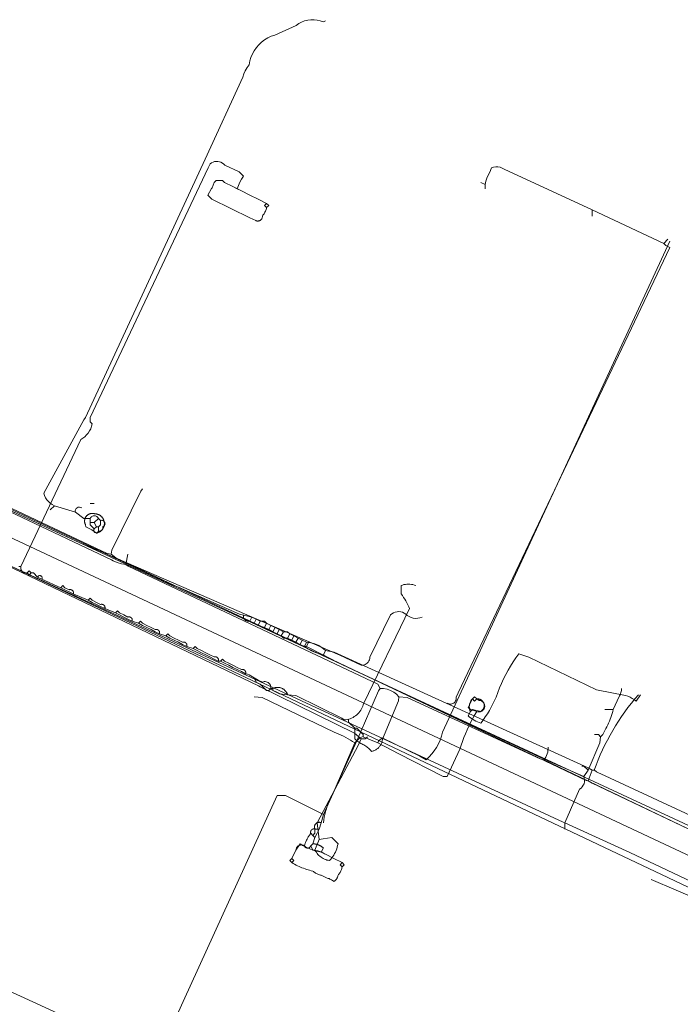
# Model space of a CAD drawing. Header units: inches. Extents: x 158416 to 160804, y 432611 to 437652.
# Tile 189 of 193: x 159420 to 159525, y 437295 to 437452. Entities that reach past the tile are written whole.
import ezdxf

# ---------------------------------------------------------------- set-up
doc = ezdxf.new("R2010")
doc.units = ezdxf.units.IN
doc.header["$MEASUREMENT"] = 0
doc.linetypes.add('COPIER_315', pattern=[0])
doc.linetypes.add('DASHDOT', pattern=[0])
for name, color, linetype in [('4.1-RIOOL-BESTAAND', 251, 'Continuous'), ('4.2-K&L-LAAGSPANNING', 10, 'Continuous'), ('4.2-K&L-LAGEDRUK GAS', 42, 'Continuous'), ('4.2-K&L-MIDDENSPANNING', 10, 'Continuous'), ('4.2-K&L-SIGNAAL KPN', 94, 'Continuous'), ('4.2-K&L-SIGNAAL UPC', 222, 'Continuous'), ('4.2-K&L-WATERLEIDING', 150, 'Continuous')]:
    doc.layers.add(name, color=color, linetype=linetype)

msp = doc.modelspace()

# ---------------------------------------------------------------- linework, layer by layer
at = {"layer": '4.1-RIOOL-BESTAAND', "color": 2, "linetype": 'COPIER_315', "lineweight": 0, "ltscale": 5}
msp.add_polyline3d([(159555.33, 437305.67, 0), (159554.36, 437305.78, 0), (159327.33, 437412.33, 0)], dxfattribs=at)
at = {"layer": '4.2-K&L-LAAGSPANNING', "linetype": 'DASHDOT', "lineweight": 0, "ltscale": 2}
msp.add_line((159437.33, 437365), (159437.67, 437366.67), dxfattribs=at)
for points in [[(159459.67, 437421.67, 0), (159459.33, 437422, 0), (159459.67, 437422.33, 0), (159458.33, 437423, 0), (159457, 437423.67, 0), (159455.67, 437424.33, 0), (159454.33, 437425, 0), (159453, 437425.67, 0), (159452.67, 437426, 0), (159451.67, 437426, 0), (159451.33, 437425.67, 0), (159451.3, 437425.52, 0), (159451.25, 437425.38, 0), (159451.2, 437425.24, 0), (159451.14, 437425.1, 0), (159451.08, 437424.96, 0), (159451.01, 437424.83, 0), (159450.93, 437424.7, 0), (159450.33, 437423.67, 0), (159451, 437423, 0), (159457.03, 437420.07, 0), (159457.97, 437419.6, 0), (159458.03, 437419.57, 0), (159458.1, 437419.56, 0), (159458.18, 437419.54, 0), (159458.25, 437419.54, 0), (159458.32, 437419.54, 0), (159458.39, 437419.55, 0), (159458.46, 437419.57, 0), (159458.53, 437419.59, 0), (159458.6, 437419.62, 0), (159458.66, 437419.65, 0), (159458.72, 437419.7, 0), (159458.77, 437419.74, 0), (159458.82, 437419.8, 0), (159458.87, 437419.85, 0), (159458.91, 437419.91, 0), (159458.94, 437419.98, 0), (159458.97, 437420.05, 0), (159458.98, 437420.12, 0), (159459, 437420.19, 0), (159459, 437420.26, 0), (159459, 437420.33, 0), (159459.09, 437420.45, 0), (159459.18, 437420.57, 0), (159459.27, 437420.7, 0), (159459.34, 437420.83, 0), (159459.41, 437420.96, 0), (159459.48, 437421.1, 0), (159459.54, 437421.24, 0), (159459.59, 437421.38, 0), (159459.63, 437421.52, 0), (159459.67, 437421.67, 0), (159460, 437422, 0), (159459.67, 437422.33, 0)], [(159376.3, 437393.57, 0), (159435.05, 437365.74, 0), (159435.3, 437365.6, 0), (159435.94, 437365.3, 0), (159436.63, 437365.1, 0), (159437.33, 437365, 0), (159437.7, 437364.73, 0), (159477.33, 437346, 0), (159477.67, 437345.33, 0), (159478.23, 437345.32, 0), (159478.79, 437345.22, 0), (159479.33, 437345.03, 0), (159479.83, 437344.76, 0), (159480.28, 437344.41, 0), (159480.67, 437344, 0), (159481.97, 437343.87, 0), (159503.07, 437334.13, 0), (159503.67, 437334, 0), (159533.67, 437319.67, 0)], [(159493, 437343.67, 0), (159492.67, 437343.33, 0), (159492.33, 437343.67, 0), (159492.2, 437343.52, 0), (159492.09, 437343.36, 0), (159492, 437343.19, 0), (159491.93, 437343, 0), (159491.87, 437342.82, 0), (159491.84, 437342.62, 0), (159491.83, 437342.43, 0), (159491.84, 437342.23, 0), (159491.87, 437342.04, 0), (159491.93, 437341.85, 0), (159492, 437341.67, 0), (159491.67, 437341, 0), (159491.87, 437340.79, 0), (159492.1, 437340.6, 0), (159492.33, 437340.43, 0), (159492.58, 437340.27, 0), (159492.84, 437340.13, 0), (159493.11, 437340.01, 0), (159493.38, 437339.91, 0), (159493.67, 437339.83, 0), (159494.03, 437340.31, 0), (159494.37, 437340.8, 0), (159494.7, 437341.31, 0), (159495.01, 437341.82, 0), (159495.3, 437342.34, 0), (159495.57, 437342.87, 0), (159495.83, 437343.42, 0), (159496.07, 437343.97, 0), (159496.34, 437344.69, 0), (159496.64, 437345.41, 0), (159496.95, 437346.13, 0), (159497.28, 437346.83, 0), (159497.63, 437347.52, 0), (159498, 437348.21, 0), (159498.39, 437348.88, 0), (159498.8, 437349.54, 0), (159499.22, 437350.19, 0), (159499.67, 437350.83, 0), (159501.3, 437350.27, 0), (159512.03, 437345.13, 0), (159516.64, 437344.22, 0), (159516.99, 437344.08, 0), (159517.34, 437343.92, 0), (159517.68, 437343.74, 0), (159518.01, 437343.55, 0), (159518.33, 437343.33, 0), (159519, 437344.33, 0)], [(159468.67, 437324, 0), (159468.73, 437324.45, 0), (159468.82, 437324.89, 0), (159468.91, 437325.34, 0), (159469.03, 437325.77, 0), (159469.16, 437326.21, 0), (159469.3, 437326.64, 0), (159469.46, 437327.06, 0), (159469.63, 437327.48, 0), (159469.82, 437327.9, 0), (159470.02, 437328.3, 0), (159470.23, 437328.7, 0), (159473.67, 437336.67, 0), (159474, 437337, 0), (159477.4, 437344.97, 0), (159477.67, 437345.33, 0)], [(159473.67, 437336.67, 0), (159473.32, 437336.9, 0), (159472.98, 437337.13, 0), (159472.62, 437337.34, 0), (159472.26, 437337.55, 0), (159471.89, 437337.74, 0), (159471.52, 437337.92, 0), (159471.14, 437338.09, 0), (159470.75, 437338.25, 0), (159470.37, 437338.4, 0), (159458.97, 437343.87, 0), (159457.67, 437344, 0)], [(159474, 437337, 0), (159474.63, 437336.6, 0), (159474.79, 437336.52, 0), (159474.95, 437336.44, 0), (159475.11, 437336.36, 0), (159475.26, 437336.26, 0), (159475.41, 437336.17, 0), (159475.55, 437336.06, 0), (159475.69, 437335.95, 0), (159475.83, 437335.84, 0), (159475.96, 437335.72, 0), (159476.09, 437335.59, 0), (159476.21, 437335.47, 0), (159476.33, 437335.33, 0), (159476.45, 437335.36, 0), (159476.57, 437335.4, 0), (159476.68, 437335.44, 0), (159476.8, 437335.49, 0), (159476.9, 437335.54, 0), (159477.01, 437335.6, 0), (159477.11, 437335.67, 0), (159477.21, 437335.74, 0), (159477.31, 437335.82, 0), (159477.4, 437335.9, 0), (159477.48, 437335.99, 0), (159477.56, 437336.08, 0), (159477.64, 437336.17, 0), (159477.71, 437336.27, 0), (159477.77, 437336.38, 0), (159477.83, 437336.48, 0), (159477.88, 437336.59, 0), (159477.93, 437336.71, 0), (159477.97, 437336.82, 0), (159478, 437336.94, 0), (159478.03, 437337.06, 0), (159478.05, 437337.18, 0), (159478.07, 437337.3, 0), (159480.57, 437343.37, 0), (159480.67, 437344, 0)], [(159492, 437341.67, 0), (159492.33, 437342, 0), (159493.67, 437341.67, 0), (159494, 437342, 0), (159494.02, 437342.04, 0), (159494.05, 437342.07, 0), (159494.07, 437342.11, 0), (159494.09, 437342.15, 0), (159494.11, 437342.19, 0), (159494.13, 437342.23, 0), (159494.14, 437342.27, 0), (159494.15, 437342.31, 0), (159494.17, 437342.36, 0), (159494.18, 437342.4, 0), (159494.18, 437342.44, 0), (159494.19, 437342.49, 0), (159494.19, 437342.53, 0), (159494.2, 437342.57, 0), (159494.2, 437342.62, 0), (159494.2, 437342.66, 0), (159494.19, 437342.71, 0), (159494.19, 437342.75, 0), (159494.18, 437342.79, 0), (159494.18, 437342.84, 0), (159494.17, 437342.88, 0), (159494.15, 437342.92, 0), (159494.14, 437342.96, 0), (159494.12, 437343, 0), (159494.11, 437343.04, 0), (159494.09, 437343.08, 0), (159494.07, 437343.12, 0), (159494.05, 437343.16, 0), (159494.02, 437343.2, 0), (159494, 437343.23, 0), (159493.97, 437343.27, 0), (159493.94, 437343.3, 0), (159493.92, 437343.34, 0), (159493.88, 437343.37, 0), (159493.85, 437343.4, 0), (159493.82, 437343.43, 0), (159493.79, 437343.46, 0), (159493.75, 437343.48, 0), (159493.71, 437343.51, 0), (159493.68, 437343.53, 0), (159493.64, 437343.55, 0), (159493.6, 437343.57, 0), (159493.56, 437343.59, 0), (159493.52, 437343.61, 0), (159493.48, 437343.62, 0), (159493.44, 437343.63, 0), (159493.39, 437343.64, 0), (159493.35, 437343.65, 0), (159493.31, 437343.66, 0), (159493.26, 437343.67, 0), (159493.22, 437343.67, 0), (159493.18, 437343.68, 0), (159493.13, 437343.68, 0), (159493.09, 437343.67, 0), (159493.04, 437343.67, 0), (159493, 437343.67, 0), (159492.67, 437344, 0), (159492.33, 437343.67, 0)], [(159471.67, 437317, 0), (159471.33, 437317.33, 0), (159471.67, 437317.67, 0), (159470.33, 437318.33, 0), (159469, 437319, 0), (159468.86, 437319.08, 0), (159468.72, 437319.16, 0), (159468.57, 437319.24, 0), (159468.42, 437319.31, 0), (159468.27, 437319.37, 0), (159468.12, 437319.43, 0), (159467.96, 437319.48, 0), (159467.81, 437319.53, 0), (159467.65, 437319.57, 0), (159467.49, 437319.6, 0), (159467.33, 437319.63, 0), (159467.16, 437319.65, 0), (159467, 437319.67, 0), (159466.03, 437320.1, 0), (159465.89, 437320.15, 0), (159465.76, 437320.21, 0), (159465.62, 437320.27, 0), (159465.49, 437320.34, 0), (159465.36, 437320.41, 0), (159465.24, 437320.49, 0), (159465.12, 437320.58, 0), (159465, 437320.67, 0), (159464.33, 437319.67, 0), (159463.67, 437318.33, 0), (159463.33, 437318, 0), (159463.67, 437317.67, 0)], [(159463.67, 437318.33, 0), (159464, 437318, 0), (159463.67, 437317.67, 0), (159463.89, 437317.54, 0), (159464.11, 437317.41, 0), (159464.34, 437317.29, 0), (159464.57, 437317.18, 0), (159464.81, 437317.07, 0), (159465.04, 437316.96, 0), (159465.28, 437316.86, 0), (159465.52, 437316.77, 0), (159465.76, 437316.68, 0), (159466.01, 437316.6, 0), (159466.25, 437316.53, 0), (159466.5, 437316.46, 0), (159466.75, 437316.39, 0), (159467, 437316.33, 0), (159467.11, 437316.25, 0), (159467.22, 437316.17, 0), (159467.33, 437316.09, 0), (159467.45, 437316.02, 0), (159467.57, 437315.95, 0), (159467.69, 437315.89, 0), (159467.81, 437315.83, 0), (159467.94, 437315.78, 0), (159468.07, 437315.74, 0), (159468.2, 437315.7, 0), (159468.33, 437315.67, 0), (159469.3, 437315.23, 0), (159469.44, 437315.18, 0), (159469.58, 437315.13, 0), (159469.71, 437315.06, 0), (159469.84, 437315, 0), (159469.97, 437314.92, 0), (159470.1, 437314.84, 0), (159470.22, 437314.76, 0), (159470.33, 437314.67, 0), (159470.41, 437314.72, 0), (159470.49, 437314.78, 0), (159470.56, 437314.84, 0), (159470.62, 437314.91, 0), (159470.68, 437314.98, 0), (159470.74, 437315.06, 0), (159470.8, 437315.14, 0), (159470.84, 437315.22, 0), (159470.89, 437315.31, 0), (159470.92, 437315.39, 0), (159470.95, 437315.48, 0), (159470.98, 437315.57, 0), (159471, 437315.67, 0), (159471.09, 437315.77, 0), (159471.17, 437315.88, 0), (159471.24, 437316, 0), (159471.32, 437316.11, 0), (159471.38, 437316.23, 0), (159471.44, 437316.35, 0), (159471.5, 437316.48, 0), (159471.55, 437316.61, 0), (159471.59, 437316.74, 0), (159471.63, 437316.87, 0), (159471.67, 437317, 0), (159472, 437317.33, 0), (159471.67, 437317.67, 0)], [(159520.67, 437315, 0), (159528.63, 437311.6, 0)]]:
    msp.add_polyline3d(points, dxfattribs=at)
msp.add_arc((159501.47, 437335.84), 2.87, 320.0231, 3.1091, dxfattribs=at)
at = {"layer": '4.2-K&L-LAGEDRUK GAS', "linetype": 'Continuous', "lineweight": 0, "ltscale": 15}
for p, q in [((159494.33, 437425.33), (159493.67, 437425.67)), ((159511.33, 437420.33), (159511.33, 437421.33)), ((159522.67, 437416), (159523.33, 437416.67)), ((159425.33, 437373.67), (159426, 437374.33)), ((159431.67, 437374.67), (159432.33, 437374.67)), ((159431.67, 437371.67), (159432.33, 437371.67)), ((159466, 437352), (159466.33, 437352.67)), ((159513.33, 437342), (159514.67, 437342))]:
    msp.add_line(p, q, dxfattribs=at)
for points in [[(159431.67, 437372.33, 0), (159431.73, 437372.44, 0), (159431.82, 437372.54, 0), (159431.91, 437372.62, 0), (159432.03, 437372.68, 0), (159432.15, 437372.72, 0), (159432.27, 437372.74, 0), (159432.4, 437372.74, 0), (159432.52, 437372.72, 0), (159432.64, 437372.68, 0), (159432.75, 437372.62, 0), (159432.85, 437372.54, 0), (159432.93, 437372.44, 0), (159433, 437372.33, 0), (159433.33, 437372, 0), (159433.42, 437372.02, 0), (159433.51, 437372.03, 0), (159433.61, 437372.02, 0), (159433.69, 437371.99, 0), (159433.78, 437371.95, 0), (159433.85, 437371.89, 0), (159433.91, 437371.83, 0), (159433.96, 437371.75, 0), (159434, 437371.67, 0), (159434.02, 437371.58, 0), (159434.03, 437371.49, 0), (159434.02, 437371.39, 0), (159433.99, 437371.31, 0), (159433.95, 437371.22, 0), (159433.89, 437371.15, 0), (159433.83, 437371.09, 0), (159433.75, 437371.04, 0), (159433.67, 437371, 0), (159433.69, 437370.91, 0), (159433.69, 437370.82, 0), (159433.68, 437370.73, 0), (159433.66, 437370.65, 0), (159433.62, 437370.57, 0), (159433.57, 437370.49, 0), (159433.51, 437370.43, 0), (159433.43, 437370.38, 0), (159433.35, 437370.34, 0), (159433.27, 437370.32, 0), (159433.18, 437370.31, 0), (159433.09, 437370.31, 0), (159433, 437370.33, 0), (159432.98, 437370.27, 0), (159432.95, 437370.21, 0), (159432.91, 437370.16, 0), (159432.86, 437370.12, 0), (159432.8, 437370.09, 0), (159432.74, 437370.06, 0), (159432.68, 437370.05, 0), (159432.62, 437370.04, 0), (159432.55, 437370.05, 0), (159432.49, 437370.07, 0), (159432.43, 437370.1, 0), (159432.38, 437370.14, 0), (159432.33, 437370.19, 0), (159432.3, 437370.24, 0), (159432.27, 437370.3, 0), (159432.25, 437370.36, 0), (159432.25, 437370.43, 0), (159432.25, 437370.49, 0), (159432.27, 437370.55, 0), (159432.3, 437370.61, 0), (159432.33, 437370.67, 0), (159431.67, 437371.33, 0), (159431.67, 437371.67, 0), (159431.67, 437372.33, 0), (159430.67, 437372.33, 0), (159429.33, 437373.33, 0), (159426, 437374.33, 0), (159425.66, 437374.51, 0), (159425.34, 437374.73, 0), (159425.06, 437374.99, 0), (159424.81, 437375.29, 0), (159424.6, 437375.61, 0), (159424.44, 437375.96, 0), (159424.33, 437376.33, 0), (159430.67, 437388, 0), (159430.93, 437388.37, 0), (159449.93, 437429.37, 0), (159455.9, 437442.37, 0), (159456.07, 437442.9, 0), (159456.29, 437443.41, 0), (159456.56, 437443.9, 0), (159456.88, 437444.36, 0), (159457, 437444.95, 0), (159457.18, 437445.52, 0), (159457.42, 437446.07, 0), (159457.71, 437446.59, 0), (159458.05, 437447.08, 0), (159458.44, 437447.53, 0), (159458.88, 437447.94, 0), (159459.35, 437448.3, 0), (159459.86, 437448.61, 0), (159460.4, 437448.87, 0), (159460.97, 437449.07, 0), (159464.37, 437450.6, 0), (159464.78, 437450.89, 0), (159465.23, 437451.13, 0), (159465.7, 437451.31, 0), (159466.19, 437451.44, 0), (159466.69, 437451.5, 0), (159467.2, 437451.51, 0), (159467.7, 437451.45, 0), (159468.19, 437451.34, 0), (159468.67, 437451.17, 0), (159469, 437451.33, 0)], [(159488.33, 437343, 0), (159488.47, 437342.93, 0), (159488.62, 437342.88, 0), (159488.77, 437342.85, 0), (159488.93, 437342.85, 0), (159489.08, 437342.88, 0), (159489.22, 437342.94, 0), (159489.36, 437343.01, 0), (159489.48, 437343.11, 0), (159489.58, 437343.23, 0), (159489.66, 437343.36, 0), (159489.72, 437343.51, 0), (159489.75, 437343.66, 0), (159489.75, 437343.81, 0), (159489.73, 437343.97, 0), (159490.07, 437344.63, 0), (159523.67, 437415.33, 0), (159523, 437415.67, 0), (159522.67, 437416, 0), (159511.33, 437421.33, 0), (159497.37, 437427.77, 0), (159497.06, 437427.94, 0), (159496.73, 437428.07, 0), (159496.38, 437428.14, 0), (159496.02, 437428.15, 0), (159495.67, 437428.1, 0), (159495.33, 437428, 0), (159495.07, 437427.3, 0), (159494.83, 437426.83, 0), (159494.62, 437426.35, 0), (159494.46, 437425.85, 0), (159494.33, 437425.33, 0), (159494.33, 437424.67, 0)], [(159507, 437323, 0), (159507, 437324, 0), (159509.33, 437329.33, 0), (159509.56, 437329.5, 0), (159509.76, 437329.71, 0), (159509.91, 437329.95, 0), (159510.03, 437330.21, 0), (159510.09, 437330.49, 0), (159510.11, 437330.78, 0), (159510.08, 437331.06, 0), (159510, 437331.33, 0), (159503.7, 437334.1, 0), (159471.7, 437349.07, 0), (159466, 437352, 0), (159465.37, 437352.1, 0), (159435.72, 437366.08, 0), (159435, 437366.67, 0), (159434.37, 437366.77, 0), (159356.97, 437403.27, 0)], [(159552.03, 437295.07, 0), (159548.33, 437297, 0), (159548.33, 437298.33, 0), (159548.73, 437298.97, 0), (159549, 437299.33, 0), (159549, 437302.33, 0), (159547.67, 437304, 0), (159546, 437305.67, 0), (159517.3, 437319.27, 0), (159507, 437324, 0), (159506.72, 437324.08, 0), (159379.97, 437382.88, 0)], [(159435, 437366.67, 0), (159435.1, 437367.3, 0), (159439.73, 437376.63, 0), (159440, 437377, 0)], [(159433, 437370.33, 0), (159433, 437371, 0), (159433.33, 437371.33, 0), (159433.33, 437372, 0), (159433, 437372.33, 0), (159432.33, 437371.67, 0), (159432.67, 437371, 0)], [(159432.33, 437370.67, 0), (159432.67, 437371, 0), (159433, 437371, 0)], [(159510, 437331.33, 0), (159510.67, 437332.33, 0), (159512.55, 437336.7, 0), (159512.67, 437337.67, 0), (159513, 437338, 0), (159513.33, 437338.67, 0), (159513.5, 437338.95, 0), (159513.66, 437339.24, 0), (159513.8, 437339.53, 0), (159513.94, 437339.83, 0), (159514.07, 437340.13, 0), (159514.2, 437340.43, 0), (159514.31, 437340.74, 0), (159514.41, 437341.05, 0), (159514.51, 437341.36, 0), (159514.59, 437341.68, 0), (159514.67, 437342, 0), (159515.6, 437344.03, 0), (159515.68, 437344.18, 0), (159515.75, 437344.34, 0), (159515.82, 437344.5, 0), (159515.87, 437344.66, 0), (159515.92, 437344.83, 0), (159515.96, 437344.99, 0), (159515.98, 437345.16, 0), (159516, 437345.33, 0)], [(159512.67, 437337.67, 0), (159512.33, 437338, 0), (159511.67, 437338, 0)], [(159510.67, 437332.33, 0), (159510, 437333, 0), (159509.67, 437333, 0)]]:
    msp.add_polyline3d(points, dxfattribs=at)
msp.add_arc((159429.96, 437373.47), 0.645, 54.9365, 192.4549, dxfattribs=at)
at = {"layer": '4.2-K&L-MIDDENSPANNING', "linetype": 'Continuous', "lineweight": 0, "ltscale": 1.75}
for points in [[(159420.33, 437364.67, 0), (159420.67, 437364.67, 0), (159430.17, 437384.83, 0), (159430.5, 437385.05, 0), (159430.82, 437385.29, 0), (159431.1, 437385.57, 0), (159431.36, 437385.88, 0), (159431.57, 437386.22, 0), (159431.76, 437386.57, 0), (159431.9, 437386.95, 0), (159432, 437387.33, 0), (159431.67, 437387.67, 0), (159431.67, 437388.33, 0), (159450.4, 437427.97, 0), (159450.73, 437428.63, 0), (159450.94, 437428.78, 0), (159451.17, 437428.9, 0), (159451.42, 437428.97, 0), (159451.68, 437429.01, 0), (159451.93, 437429, 0), (159452.19, 437428.96, 0), (159452.43, 437428.87, 0), (159452.65, 437428.75, 0), (159452.86, 437428.59, 0), (159453.03, 437428.4, 0), (159455.33, 437427.33, 0), (159456, 437426.67, 0), (159455.69, 437426.2, 0), (159455.42, 437425.71, 0), (159455.19, 437425.19, 0), (159455, 437424.67, 0)], [(159459.67, 437421.67, 0), (159459.33, 437422, 0), (159459.67, 437422.33, 0), (159458.33, 437423, 0), (159457, 437423.67, 0), (159455.67, 437424.33, 0), (159455, 437424.67, 0), (159454.33, 437425, 0), (159453, 437425.67, 0), (159452.67, 437426, 0), (159451.67, 437426, 0), (159451.33, 437425.67, 0), (159451.3, 437425.52, 0), (159451.25, 437425.38, 0), (159451.2, 437425.24, 0), (159451.14, 437425.1, 0), (159451.08, 437424.96, 0), (159451.01, 437424.83, 0), (159450.93, 437424.7, 0), (159450.33, 437423.67, 0), (159451, 437423, 0), (159457.03, 437420.07, 0), (159457.97, 437419.6, 0), (159458.03, 437419.57, 0), (159458.1, 437419.56, 0), (159458.18, 437419.54, 0), (159458.25, 437419.54, 0), (159458.32, 437419.54, 0), (159458.39, 437419.55, 0), (159458.46, 437419.57, 0), (159458.53, 437419.59, 0), (159458.6, 437419.62, 0), (159458.66, 437419.65, 0), (159458.72, 437419.7, 0), (159458.77, 437419.74, 0), (159458.82, 437419.8, 0), (159458.87, 437419.85, 0), (159458.91, 437419.91, 0), (159458.94, 437419.98, 0), (159458.97, 437420.05, 0), (159458.98, 437420.12, 0), (159459, 437420.19, 0), (159459, 437420.26, 0), (159459, 437420.33, 0), (159459.09, 437420.45, 0), (159459.18, 437420.57, 0), (159459.27, 437420.7, 0), (159459.34, 437420.83, 0), (159459.41, 437420.96, 0), (159459.48, 437421.1, 0), (159459.54, 437421.24, 0), (159459.59, 437421.38, 0), (159459.63, 437421.52, 0), (159459.67, 437421.67, 0), (159460, 437422, 0), (159459.67, 437422.33, 0)], [(159477.33, 437336.67, 0), (159477.4, 437336.97, 0), (159478, 437337.5, 0), (159483.97, 437334.6, 0), (159485, 437334, 0), (159485.47, 437334.45, 0), (159485.89, 437334.93, 0), (159486.28, 437335.44, 0), (159486.63, 437335.98, 0), (159486.93, 437336.55, 0), (159487.19, 437337.14, 0), (159487.4, 437337.74, 0), (159487.57, 437338.37, 0), (159523.67, 437416.33, 0)], [(159424, 437362.67, 0), (159423.33, 437363, 0), (159422.67, 437363.67, 0), (159422.33, 437363.67, 0), (159422, 437363.33, 0), (159421.67, 437363.67, 0), (159421.62, 437363.66, 0), (159421.57, 437363.65, 0), (159421.53, 437363.65, 0), (159421.48, 437363.65, 0), (159421.44, 437363.65, 0), (159421.39, 437363.66, 0), (159421.34, 437363.66, 0), (159421.3, 437363.67, 0), (159421.25, 437363.69, 0), (159421.21, 437363.7, 0), (159421.17, 437363.72, 0), (159421.12, 437363.74, 0), (159421.08, 437363.76, 0), (159421.04, 437363.78, 0), (159421.01, 437363.81, 0), (159420.97, 437363.84, 0), (159420.93, 437363.87, 0), (159420.9, 437363.9, 0), (159420.87, 437363.93, 0), (159420.84, 437363.97, 0), (159420.81, 437364.01, 0), (159420.78, 437364.04, 0), (159420.76, 437364.08, 0), (159420.74, 437364.12, 0), (159420.72, 437364.17, 0), (159420.7, 437364.21, 0), (159420.69, 437364.25, 0), (159420.67, 437364.3, 0), (159420.66, 437364.34, 0), (159420.66, 437364.39, 0), (159420.65, 437364.44, 0), (159420.65, 437364.48, 0), (159420.65, 437364.53, 0), (159420.65, 437364.57, 0), (159420.66, 437364.62, 0), (159420.67, 437364.67, 0)], [(159421.67, 437363.67, 0), (159422, 437364, 0), (159422.33, 437363.67, 0)], [(159460.33, 437345.33, 0), (159460.34, 437345.49, 0), (159460.32, 437345.64, 0), (159460.28, 437345.79, 0), (159460.22, 437345.94, 0), (159460.13, 437346.06, 0), (159460.02, 437346.18, 0), (159459.9, 437346.27, 0), (159459.76, 437346.34, 0), (159459.61, 437346.39, 0), (159459.46, 437346.41, 0), (159459.3, 437346.41, 0), (159459.15, 437346.39, 0), (159459, 437346.33, 0), (159458.33, 437346.67, 0), (159457.67, 437347, 0), (159457.43, 437347.18, 0), (159457.17, 437347.34, 0), (159456.9, 437347.48, 0), (159456.62, 437347.59, 0), (159456.33, 437347.67, 0), (159455.67, 437348, 0), (159455, 437348.33, 0), (159454.33, 437348.67, 0), (159453.67, 437349, 0), (159453, 437349.33, 0), (159452.33, 437349.67, 0), (159452, 437349.67, 0), (159451.33, 437350, 0), (159450.67, 437350.33, 0), (159450, 437350.67, 0), (159449.33, 437351, 0), (159448.67, 437351.33, 0), (159448, 437351.67, 0), (159447, 437352, 0), (159446.33, 437352.33, 0), (159445.67, 437352.67, 0), (159445, 437353, 0), (159444.33, 437353.33, 0), (159443.67, 437353.67, 0), (159442.67, 437354, 0), (159442, 437354.33, 0), (159441.33, 437354.67, 0), (159440.67, 437355, 0), (159440, 437355.33, 0), (159439.33, 437355.67, 0), (159438.33, 437356, 0), (159437.67, 437356.33, 0), (159437, 437356.67, 0), (159436.33, 437357, 0), (159435.67, 437357.33, 0), (159434, 437358, 0), (159433.33, 437358.33, 0), (159432.67, 437358.67, 0), (159432, 437359, 0), (159431.33, 437359.33, 0), (159429, 437360.33, 0), (159428.33, 437360.67, 0), (159427.67, 437361, 0), (159427, 437361.33, 0), (159424, 437362.67, 0), (159424.03, 437362.72, 0), (159424.05, 437362.78, 0), (159424.06, 437362.84, 0), (159424.06, 437362.91, 0), (159424.05, 437362.97, 0), (159424.02, 437363.03, 0), (159423.99, 437363.08, 0), (159423.95, 437363.13, 0), (159423.91, 437363.17, 0), (159423.85, 437363.21, 0), (159423.79, 437363.23, 0), (159423.73, 437363.24, 0), (159423.67, 437363.24, 0), (159423.61, 437363.24, 0), (159423.55, 437363.22, 0), (159423.49, 437363.19, 0), (159423.44, 437363.15, 0), (159423.4, 437363.11, 0), (159423.36, 437363.06, 0), (159423.33, 437363, 0)], [(159429, 437360.33, 0), (159429.01, 437360.36, 0), (159429.02, 437360.39, 0), (159429.02, 437360.42, 0), (159429.02, 437360.45, 0), (159429.03, 437360.48, 0), (159429.03, 437360.51, 0), (159429.03, 437360.53, 0), (159429.02, 437360.56, 0), (159429.02, 437360.59, 0), (159429.01, 437360.62, 0), (159429.01, 437360.65, 0), (159429, 437360.68, 0), (159428.99, 437360.7, 0), (159428.97, 437360.73, 0), (159428.96, 437360.76, 0), (159428.95, 437360.78, 0), (159428.93, 437360.81, 0), (159428.91, 437360.83, 0), (159428.89, 437360.85, 0), (159428.87, 437360.87, 0), (159428.85, 437360.89, 0), (159428.83, 437360.91, 0), (159428.81, 437360.93, 0), (159428.78, 437360.95, 0), (159428.76, 437360.96, 0), (159428.73, 437360.97, 0), (159428.7, 437360.99, 0), (159428.68, 437361, 0), (159428.65, 437361.01, 0), (159428.62, 437361.01, 0), (159428.59, 437361.02, 0), (159428.56, 437361.02, 0), (159428.53, 437361.03, 0), (159428.51, 437361.03, 0), (159428.48, 437361.03, 0), (159428.45, 437361.02, 0), (159428.42, 437361.02, 0), (159428.39, 437361.02, 0), (159428.36, 437361.01, 0), (159428.33, 437361, 0), (159427.67, 437361.33, 0), (159427.33, 437361.67, 0), (159427, 437361.33, 0)], [(159460.67, 437345.33, 0), (159460.67, 437345, 0), (159461.69, 437344.46, 0), (159463, 437344.33, 0), (159464.31, 437344.21, 0), (159471.63, 437340.6, 0), (159472, 437340.33, 0), (159472.24, 437340.36, 0), (159472.48, 437340.4, 0), (159472.71, 437340.46, 0), (159472.94, 437340.53, 0), (159473.16, 437340.62, 0), (159473.38, 437340.73, 0), (159473.58, 437340.85, 0), (159473.78, 437340.99, 0), (159473.97, 437341.14, 0), (159474.15, 437341.3, 0), (159474.31, 437341.48, 0), (159474.46, 437341.67, 0), (159474.6, 437341.86, 0), (159474.73, 437342.07, 0), (159474.84, 437342.28, 0), (159474.93, 437342.51, 0), (159475.01, 437342.73, 0), (159475.07, 437342.97, 0), (159482.33, 437358, 0), (159482.21, 437358.31, 0), (159482.08, 437358.62, 0), (159481.93, 437358.93, 0), (159481.77, 437359.22, 0), (159481.59, 437359.51, 0), (159481.41, 437359.79, 0), (159481.21, 437360.07, 0), (159481, 437360.33, 0), (159481, 437361.67, 0), (159481.23, 437361.74, 0), (159481.46, 437361.81, 0), (159481.69, 437361.85, 0), (159481.93, 437361.88, 0), (159482.17, 437361.89, 0), (159482.41, 437361.88, 0), (159482.64, 437361.85, 0), (159482.88, 437361.81, 0), (159483.11, 437361.74, 0), (159483.33, 437361.67, 0)], [(159434, 437358, 0), (159434.01, 437358.03, 0), (159434.02, 437358.06, 0), (159434.02, 437358.1, 0), (159434.03, 437358.13, 0), (159434.03, 437358.16, 0), (159434.03, 437358.2, 0), (159434.02, 437358.23, 0), (159434.02, 437358.26, 0), (159434.01, 437358.3, 0), (159434, 437358.33, 0), (159433.99, 437358.36, 0), (159433.98, 437358.39, 0), (159433.96, 437358.42, 0), (159433.95, 437358.45, 0), (159433.93, 437358.48, 0), (159433.91, 437358.5, 0), (159433.88, 437358.53, 0), (159433.86, 437358.55, 0), (159433.84, 437358.57, 0), (159433.81, 437358.59, 0), (159433.78, 437358.61, 0), (159433.75, 437358.63, 0), (159433.72, 437358.64, 0), (159433.69, 437358.66, 0), (159433.66, 437358.67, 0), (159433.63, 437358.68, 0), (159433.6, 437358.68, 0), (159433.56, 437358.69, 0), (159433.53, 437358.69, 0), (159433.5, 437358.69, 0), (159433.46, 437358.69, 0), (159433.43, 437358.69, 0), (159433.4, 437358.68, 0), (159433.37, 437358.68, 0), (159433.33, 437358.67, 0), (159432.67, 437359, 0), (159432, 437359.33, 0), (159431.67, 437359.67, 0), (159431.33, 437359.33, 0)], [(159438.33, 437356, 0), (159438.34, 437356.03, 0), (159438.35, 437356.06, 0), (159438.36, 437356.1, 0), (159438.36, 437356.13, 0), (159438.36, 437356.16, 0), (159438.36, 437356.2, 0), (159438.36, 437356.23, 0), (159438.35, 437356.26, 0), (159438.34, 437356.3, 0), (159438.34, 437356.33, 0), (159438.32, 437356.36, 0), (159438.31, 437356.39, 0), (159438.3, 437356.42, 0), (159438.28, 437356.45, 0), (159438.26, 437356.48, 0), (159438.24, 437356.5, 0), (159438.22, 437356.53, 0), (159438.19, 437356.55, 0), (159438.17, 437356.57, 0), (159438.14, 437356.59, 0), (159438.11, 437356.61, 0), (159438.09, 437356.63, 0), (159438.06, 437356.64, 0), (159438.03, 437356.66, 0), (159437.99, 437356.67, 0), (159437.96, 437356.68, 0), (159437.93, 437356.68, 0), (159437.9, 437356.69, 0), (159437.86, 437356.69, 0), (159437.83, 437356.69, 0), (159437.8, 437356.69, 0), (159437.76, 437356.69, 0), (159437.73, 437356.68, 0), (159437.7, 437356.68, 0), (159437.67, 437356.67, 0), (159437, 437357, 0), (159436.33, 437357.33, 0), (159436, 437357.67, 0), (159435.67, 437357.33, 0)], [(159442.67, 437354, 0), (159442.68, 437354.04, 0), (159442.69, 437354.07, 0), (159442.69, 437354.11, 0), (159442.69, 437354.15, 0), (159442.69, 437354.19, 0), (159442.69, 437354.22, 0), (159442.69, 437354.26, 0), (159442.68, 437354.3, 0), (159442.67, 437354.33, 0), (159442.65, 437354.37, 0), (159442.64, 437354.4, 0), (159442.62, 437354.44, 0), (159442.6, 437354.47, 0), (159442.58, 437354.5, 0), (159442.55, 437354.53, 0), (159442.53, 437354.55, 0), (159442.5, 437354.58, 0), (159442.47, 437354.6, 0), (159442.44, 437354.62, 0), (159442.4, 437354.64, 0), (159442.37, 437354.65, 0), (159442.33, 437354.67, 0), (159442.3, 437354.68, 0), (159442.26, 437354.69, 0), (159442.22, 437354.69, 0), (159442.19, 437354.69, 0), (159442.15, 437354.69, 0), (159442.11, 437354.69, 0), (159442.07, 437354.69, 0), (159442.04, 437354.68, 0), (159442, 437354.67, 0), (159441.33, 437355, 0), (159440.67, 437355.33, 0), (159440, 437355.67, 0), (159439.67, 437356, 0), (159439.33, 437355.67, 0)], [(159447, 437352, 0), (159447.01, 437352.04, 0), (159447.02, 437352.07, 0), (159447.02, 437352.11, 0), (159447.03, 437352.14, 0), (159447.03, 437352.18, 0), (159447.02, 437352.22, 0), (159447.02, 437352.25, 0), (159447.01, 437352.29, 0), (159447, 437352.32, 0), (159446.99, 437352.36, 0), (159446.98, 437352.39, 0), (159446.96, 437352.42, 0), (159446.94, 437352.45, 0), (159446.92, 437352.48, 0), (159446.9, 437352.51, 0), (159446.87, 437352.54, 0), (159446.85, 437352.56, 0), (159446.82, 437352.59, 0), (159446.79, 437352.61, 0), (159446.76, 437352.63, 0), (159446.72, 437352.64, 0), (159446.69, 437352.66, 0), (159446.66, 437352.67, 0), (159446.62, 437352.68, 0), (159446.59, 437352.69, 0), (159446.55, 437352.69, 0), (159446.51, 437352.69, 0), (159446.48, 437352.69, 0), (159446.44, 437352.69, 0), (159446.4, 437352.68, 0), (159446.37, 437352.68, 0), (159446.33, 437352.67, 0), (159445.67, 437353, 0), (159445, 437353.33, 0), (159444.33, 437353.67, 0), (159444, 437354, 0), (159443.67, 437353.67, 0)], [(159452, 437349.67, 0), (159452.01, 437349.71, 0), (159452.02, 437349.74, 0), (159452.02, 437349.78, 0), (159452.03, 437349.82, 0), (159452.03, 437349.86, 0), (159452.02, 437349.91, 0), (159452.02, 437349.94, 0), (159452.01, 437349.98, 0), (159451.99, 437350.02, 0), (159451.98, 437350.06, 0), (159451.96, 437350.09, 0), (159451.94, 437350.13, 0), (159451.91, 437350.16, 0), (159451.89, 437350.19, 0), (159451.86, 437350.22, 0), (159451.83, 437350.25, 0), (159451.8, 437350.27, 0), (159451.76, 437350.29, 0), (159451.73, 437350.31, 0), (159451.69, 437350.33, 0), (159451.65, 437350.34, 0), (159451.61, 437350.35, 0), (159451.57, 437350.36, 0), (159451.53, 437350.36, 0), (159451.49, 437350.36, 0), (159451.45, 437350.36, 0), (159451.41, 437350.35, 0), (159451.37, 437350.34, 0), (159451.33, 437350.33, 0), (159450.67, 437350.67, 0), (159450, 437351, 0), (159449.33, 437351.33, 0), (159448.67, 437351.67, 0), (159448.33, 437352, 0), (159448, 437351.67, 0)], [(159456.33, 437347.67, 0), (159456.34, 437347.71, 0), (159456.35, 437347.74, 0), (159456.36, 437347.78, 0), (159456.36, 437347.82, 0), (159456.36, 437347.86, 0), (159456.36, 437347.9, 0), (159456.35, 437347.94, 0), (159456.34, 437347.98, 0), (159456.33, 437348.02, 0), (159456.31, 437348.06, 0), (159456.29, 437348.09, 0), (159456.27, 437348.13, 0), (159456.25, 437348.16, 0), (159456.22, 437348.19, 0), (159456.19, 437348.22, 0), (159456.16, 437348.25, 0), (159456.13, 437348.27, 0), (159456.09, 437348.29, 0), (159456.06, 437348.31, 0), (159456.02, 437348.33, 0), (159455.98, 437348.34, 0), (159455.94, 437348.35, 0), (159455.9, 437348.36, 0), (159455.86, 437348.36, 0), (159455.82, 437348.36, 0), (159455.78, 437348.36, 0), (159455.74, 437348.35, 0), (159455.71, 437348.34, 0), (159455.67, 437348.33, 0), (159455, 437348.67, 0), (159454.33, 437349, 0), (159453.67, 437349.33, 0), (159453, 437349.67, 0), (159452.67, 437350, 0), (159452.33, 437349.67, 0)], [(159463, 437344.33, 0), (159462.97, 437344.41, 0), (159462.94, 437344.49, 0), (159462.91, 437344.56, 0), (159462.87, 437344.64, 0), (159462.83, 437344.71, 0), (159462.79, 437344.78, 0), (159462.74, 437344.84, 0), (159462.69, 437344.91, 0), (159462.63, 437344.97, 0), (159462.57, 437345.03, 0), (159462.51, 437345.08, 0), (159462.45, 437345.14, 0), (159462.39, 437345.19, 0), (159462.32, 437345.23, 0), (159462.25, 437345.28, 0), (159462.17, 437345.32, 0), (159462.1, 437345.35, 0), (159462.03, 437345.39, 0), (159461.95, 437345.41, 0), (159461.87, 437345.44, 0), (159461.79, 437345.46, 0), (159461.71, 437345.48, 0), (159461.63, 437345.49, 0), (159461.55, 437345.5, 0), (159461.46, 437345.5, 0), (159461.38, 437345.5, 0), (159461.3, 437345.5, 0), (159461.22, 437345.49, 0), (159461.14, 437345.48, 0), (159461.05, 437345.47, 0), (159460.97, 437345.45, 0), (159460.9, 437345.43, 0), (159460.82, 437345.4, 0), (159460.74, 437345.37, 0), (159460.67, 437345.33, 0), (159460.33, 437345.33, 0), (159460, 437345, 0), (159459.67, 437345, 0), (159458.67, 437346, 0), (159458, 437346.33, 0), (159457.67, 437347, 0)], [(159472.67, 437340.33, 0), (159472.67, 437340, 0), (159473.67, 437339, 0), (159474, 437339, 0), (159475, 437338, 0), (159475, 437337.67, 0), (159477.33, 437336.67, 0), (159480.63, 437334.93, 0), (159487.67, 437331.33, 0), (159488.33, 437331.33, 0), (159490.33, 437335.67, 0), (159490.53, 437336.3, 0), (159490.74, 437336.92, 0), (159490.97, 437337.54, 0), (159491.21, 437338.15, 0), (159491.47, 437338.75, 0), (159491.75, 437339.35, 0), (159492.04, 437339.94, 0), (159492.34, 437340.52, 0), (159492.66, 437341.1, 0), (159493, 437341.67, 0), (159493.12, 437341.63, 0), (159493.24, 437341.6, 0), (159493.36, 437341.6, 0), (159493.49, 437341.61, 0), (159493.61, 437341.63, 0), (159493.72, 437341.68, 0), (159493.83, 437341.73, 0), (159493.94, 437341.81, 0), (159494.03, 437341.89, 0), (159494.1, 437341.99, 0), (159494.17, 437342.1, 0), (159494.22, 437342.21, 0), (159494.25, 437342.33, 0), (159494.27, 437342.45, 0), (159494.27, 437342.58, 0), (159494.25, 437342.7, 0), (159494.22, 437342.82, 0), (159494.17, 437342.93, 0), (159494.11, 437343.04, 0), (159494.03, 437343.14, 0), (159493.94, 437343.22, 0), (159493.84, 437343.29, 0), (159493.73, 437343.35, 0), (159493.61, 437343.4, 0), (159493.49, 437343.42, 0), (159493.37, 437343.43, 0), (159493, 437343.67, 0), (159492.67, 437344, 0), (159492.33, 437343.67, 0)], [(159493, 437341.67, 0), (159492, 437342, 0), (159491.67, 437342.33, 0), (159492.33, 437343.67, 0), (159492.67, 437343.33, 0), (159493, 437343.67, 0)], [(159466.67, 437320.33, 0), (159467, 437320.67, 0), (159467.33, 437321.67, 0), (159467.67, 437322.33, 0), (159468, 437323, 0), (159468.33, 437324, 0), (159468.67, 437325.33, 0), (159474, 437337, 0), (159473.67, 437337.33, 0), (159473.67, 437339, 0)], [(159443.73, 437289.63, 0), (159446.43, 437295.63, 0), (159461.33, 437328.33, 0), (159462.67, 437328.33, 0), (159468.67, 437325.33, 0)], [(159465.67, 437320.33, 0), (159465.71, 437320.47, 0), (159465.75, 437320.6, 0), (159465.8, 437320.73, 0), (159465.85, 437320.86, 0), (159465.91, 437320.99, 0), (159465.96, 437321.12, 0), (159466.02, 437321.25, 0), (159466.08, 437321.38, 0), (159466.15, 437321.5, 0), (159466.21, 437321.62, 0), (159466.28, 437321.75, 0), (159466.35, 437321.87, 0), (159466.43, 437321.99, 0), (159466.51, 437322.1, 0), (159466.58, 437322.22, 0), (159466.67, 437322.33, 0), (159466.66, 437322.37, 0), (159466.65, 437322.41, 0), (159466.64, 437322.45, 0), (159466.64, 437322.49, 0), (159466.64, 437322.52, 0), (159466.64, 437322.56, 0), (159466.65, 437322.6, 0), (159466.66, 437322.64, 0), (159466.67, 437322.68, 0), (159466.68, 437322.71, 0), (159466.7, 437322.75, 0), (159466.72, 437322.78, 0), (159466.74, 437322.81, 0), (159466.77, 437322.84, 0), (159466.79, 437322.87, 0), (159466.82, 437322.9, 0), (159466.85, 437322.92, 0), (159466.88, 437322.95, 0), (159466.92, 437322.97, 0), (159466.95, 437322.98, 0), (159466.99, 437323, 0), (159467.03, 437323.01, 0), (159467.06, 437323.02, 0), (159467.1, 437323.02, 0), (159467.14, 437323.03, 0), (159467.18, 437323.03, 0), (159467.22, 437323.02, 0), (159467.26, 437323.02, 0), (159467.3, 437323.01, 0), (159467.33, 437323, 0), (159467.31, 437323.04, 0), (159467.3, 437323.09, 0), (159467.28, 437323.13, 0), (159467.27, 437323.18, 0), (159467.26, 437323.22, 0), (159467.26, 437323.27, 0), (159467.25, 437323.31, 0), (159467.26, 437323.36, 0), (159467.26, 437323.41, 0), (159467.26, 437323.45, 0), (159467.27, 437323.5, 0), (159467.28, 437323.54, 0), (159467.3, 437323.59, 0), (159467.32, 437323.63, 0), (159467.34, 437323.67, 0), (159467.36, 437323.71, 0), (159467.38, 437323.75, 0), (159467.41, 437323.79, 0), (159467.44, 437323.83, 0), (159467.47, 437323.86, 0), (159467.51, 437323.89, 0), (159467.54, 437323.92, 0), (159467.58, 437323.95, 0), (159467.62, 437323.97, 0), (159467.66, 437324, 0), (159467.7, 437324.02, 0), (159467.75, 437324.03, 0), (159467.79, 437324.05, 0), (159467.83, 437324.06, 0), (159467.88, 437324.07, 0), (159467.93, 437324.08, 0), (159467.97, 437324.08, 0), (159468.02, 437324.08, 0), (159468.07, 437324.08, 0), (159468.11, 437324.07, 0), (159468.16, 437324.06, 0), (159468.2, 437324.05, 0), (159468.25, 437324.04, 0), (159468.29, 437324.02, 0), (159468.33, 437324, 0)], [(159467.33, 437321.67, 0), (159467, 437322, 0), (159466.67, 437322.33, 0)], [(159467, 437322, 0), (159467.33, 437322.33, 0), (159467.33, 437323, 0), (159468, 437323, 0)], [(159471.67, 437317, 0), (159471.33, 437317.33, 0), (159471.67, 437317.67, 0), (159470.33, 437318.33, 0), (159469, 437319, 0), (159468.33, 437319.33, 0), (159467, 437319.67, 0), (159466.67, 437320.33, 0), (159466.65, 437320.28, 0), (159466.62, 437320.23, 0), (159466.59, 437320.18, 0), (159466.55, 437320.14, 0), (159466.51, 437320.1, 0), (159466.46, 437320.06, 0), (159466.41, 437320.03, 0), (159466.36, 437320.01, 0), (159466.31, 437319.99, 0), (159466.25, 437319.98, 0), (159466.2, 437319.97, 0), (159466.14, 437319.97, 0), (159466.08, 437319.98, 0), (159466.03, 437319.99, 0), (159465.97, 437320.01, 0), (159465.92, 437320.03, 0), (159465.87, 437320.06, 0), (159465.82, 437320.1, 0), (159465.78, 437320.14, 0), (159465.75, 437320.18, 0), (159465.71, 437320.23, 0), (159465.69, 437320.28, 0), (159465.67, 437320.33, 0), (159465.61, 437320.37, 0), (159465.54, 437320.41, 0), (159465.47, 437320.44, 0), (159465.4, 437320.46, 0), (159465.33, 437320.48, 0), (159465.26, 437320.49, 0), (159465.19, 437320.5, 0), (159465.11, 437320.49, 0), (159465.04, 437320.49, 0), (159464.97, 437320.47, 0), (159464.9, 437320.45, 0), (159464.83, 437320.42, 0), (159464.76, 437320.39, 0), (159464.7, 437320.35, 0), (159464.64, 437320.31, 0), (159464.59, 437320.26, 0), (159464.54, 437320.21, 0), (159464.49, 437320.15, 0), (159464.45, 437320.09, 0), (159464.42, 437320.02, 0), (159464.39, 437319.95, 0), (159464.36, 437319.88, 0), (159464.35, 437319.81, 0), (159464.34, 437319.74, 0), (159464.33, 437319.67, 0), (159463.67, 437318.33, 0), (159463.33, 437318, 0), (159463.67, 437317.67, 0)], [(159468.33, 437319.33, 0), (159468.67, 437320, 0), (159468.63, 437320.04, 0), (159468.58, 437320.07, 0), (159468.54, 437320.11, 0), (159468.5, 437320.15, 0), (159468.45, 437320.18, 0), (159468.41, 437320.21, 0), (159468.36, 437320.24, 0), (159468.32, 437320.28, 0), (159468.27, 437320.31, 0), (159468.22, 437320.33, 0), (159468.17, 437320.36, 0), (159468.12, 437320.39, 0), (159468.08, 437320.41, 0), (159468.02, 437320.44, 0), (159467.97, 437320.46, 0), (159467.92, 437320.48, 0), (159467.87, 437320.5, 0), (159467.82, 437320.52, 0), (159467.77, 437320.54, 0), (159467.71, 437320.56, 0), (159467.66, 437320.57, 0), (159467.61, 437320.59, 0), (159467.55, 437320.6, 0), (159467.5, 437320.61, 0), (159467.44, 437320.62, 0), (159467.39, 437320.63, 0), (159467.33, 437320.64, 0), (159467.28, 437320.65, 0), (159467.22, 437320.66, 0), (159467.17, 437320.66, 0), (159467.11, 437320.66, 0), (159467.06, 437320.67, 0), (159467, 437320.67, 0)], [(159463.67, 437318.33, 0), (159464, 437318, 0), (159463.67, 437317.67, 0), (159463.89, 437317.54, 0), (159464.11, 437317.41, 0), (159464.34, 437317.29, 0), (159464.57, 437317.18, 0), (159464.81, 437317.07, 0), (159465.04, 437316.96, 0), (159465.28, 437316.86, 0), (159465.52, 437316.77, 0), (159465.76, 437316.68, 0), (159466.01, 437316.6, 0), (159466.25, 437316.53, 0), (159466.5, 437316.46, 0), (159466.75, 437316.39, 0), (159467, 437316.33, 0), (159467.11, 437316.25, 0), (159467.22, 437316.17, 0), (159467.33, 437316.09, 0), (159467.45, 437316.02, 0), (159467.57, 437315.95, 0), (159467.69, 437315.89, 0), (159467.81, 437315.83, 0), (159467.94, 437315.78, 0), (159468.07, 437315.74, 0), (159468.2, 437315.7, 0), (159468.33, 437315.67, 0), (159469.3, 437315.23, 0), (159469.44, 437315.18, 0), (159469.58, 437315.13, 0), (159469.71, 437315.06, 0), (159469.84, 437315, 0), (159469.97, 437314.92, 0), (159470.1, 437314.84, 0), (159470.22, 437314.76, 0), (159470.33, 437314.67, 0), (159470.41, 437314.72, 0), (159470.49, 437314.78, 0), (159470.56, 437314.84, 0), (159470.62, 437314.91, 0), (159470.68, 437314.98, 0), (159470.74, 437315.06, 0), (159470.8, 437315.14, 0), (159470.84, 437315.22, 0), (159470.89, 437315.31, 0), (159470.92, 437315.39, 0), (159470.95, 437315.48, 0), (159470.98, 437315.57, 0), (159471, 437315.67, 0), (159471.09, 437315.77, 0), (159471.17, 437315.88, 0), (159471.24, 437316, 0), (159471.32, 437316.11, 0), (159471.38, 437316.23, 0), (159471.44, 437316.35, 0), (159471.5, 437316.48, 0), (159471.55, 437316.61, 0), (159471.59, 437316.74, 0), (159471.63, 437316.87, 0), (159471.67, 437317, 0), (159472, 437317.33, 0), (159471.67, 437317.67, 0)], [(159403.63, 437304.27, 0), (159432.37, 437291.1, 0)]]:
    msp.add_polyline3d(points, dxfattribs=at)
msp.add_polyline3d([(159432.67, 437370, 0), (159432.73, 437370.01, 0), (159432.79, 437370.03, 0), (159432.85, 437370.05, 0), (159432.9, 437370.07, 0), (159432.96, 437370.09, 0), (159433.02, 437370.11, 0), (159433.08, 437370.14, 0), (159433.13, 437370.17, 0), (159433.18, 437370.2, 0), (159433.24, 437370.23, 0), (159433.29, 437370.27, 0), (159433.34, 437370.31, 0), (159433.38, 437370.35, 0), (159433.43, 437370.39, 0), (159433.47, 437370.43, 0), (159433.52, 437370.47, 0), (159433.56, 437370.52, 0), (159433.6, 437370.57, 0), (159433.63, 437370.62, 0), (159433.67, 437370.67, 0), (159433.7, 437370.72, 0), (159433.73, 437370.77, 0), (159433.76, 437370.83, 0), (159433.79, 437370.89, 0), (159433.81, 437370.94, 0), (159433.83, 437371, 0), (159433.85, 437371.06, 0), (159433.87, 437371.12, 0), (159433.89, 437371.18, 0), (159433.9, 437371.24, 0), (159433.91, 437371.3, 0), (159433.92, 437371.36, 0), (159433.92, 437371.42, 0), (159433.92, 437371.48, 0), (159433.92, 437371.55, 0), (159433.92, 437371.61, 0), (159433.92, 437371.67, 0), (159433.91, 437371.73, 0), (159433.9, 437371.79, 0), (159433.89, 437371.85, 0), (159433.87, 437371.91, 0), (159433.86, 437371.97, 0), (159433.84, 437372.03, 0), (159433.81, 437372.09, 0), (159433.79, 437372.15, 0), (159433.76, 437372.2, 0), (159433.74, 437372.26, 0), (159433.71, 437372.31, 0), (159433.67, 437372.36, 0), (159433.64, 437372.42, 0), (159433.6, 437372.46, 0), (159433.56, 437372.51, 0), (159433.52, 437372.56, 0), (159433.48, 437372.6, 0), (159433.43, 437372.65, 0), (159433.39, 437372.69, 0), (159433.34, 437372.73, 0), (159433.29, 437372.77, 0), (159433.24, 437372.8, 0), (159433.19, 437372.84, 0), (159433.14, 437372.87, 0), (159433.08, 437372.9, 0), (159433.03, 437372.92, 0), (159432.97, 437372.95, 0), (159432.91, 437372.97, 0), (159432.85, 437372.99, 0), (159432.79, 437373.01, 0), (159432.73, 437373.02, 0), (159432.67, 437373.04, 0), (159432.61, 437373.05, 0), (159432.55, 437373.06, 0), (159432.49, 437373.06, 0), (159432.43, 437373.07, 0), (159432.37, 437373.07, 0), (159432.31, 437373.08, 0), (159432.26, 437373.09, 0), (159432.21, 437373.1, 0), (159432.15, 437373.11, 0), (159432.1, 437373.12, 0), (159432.04, 437373.12, 0), (159431.99, 437373.12, 0), (159431.93, 437373.12, 0), (159431.88, 437373.12, 0), (159431.82, 437373.11, 0), (159431.77, 437373.1, 0), (159431.71, 437373.09, 0), (159431.66, 437373.07, 0), (159431.61, 437373.06, 0), (159431.56, 437373.04, 0), (159431.51, 437373.02, 0), (159431.46, 437372.99, 0), (159431.41, 437372.97, 0), (159431.36, 437372.94, 0), (159431.31, 437372.91, 0), (159431.27, 437372.88, 0), (159431.23, 437372.84, 0), (159431.18, 437372.81, 0), (159431.14, 437372.77, 0), (159431.11, 437372.73, 0), (159431.07, 437372.69, 0), (159431.04, 437372.65, 0), (159431, 437372.6, 0), (159430.97, 437372.56, 0), (159430.94, 437372.51, 0), (159430.92, 437372.46, 0), (159430.89, 437372.41, 0), (159430.87, 437372.36, 0), (159430.85, 437372.31, 0), (159430.83, 437372.26, 0), (159430.82, 437372.21, 0), (159430.81, 437372.15, 0), (159430.8, 437372.1, 0), (159430.79, 437372.04, 0), (159430.78, 437371.99, 0), (159430.78, 437371.93, 0), (159430.78, 437371.88, 0), (159430.78, 437371.82, 0), (159430.79, 437371.77, 0), (159430.79, 437371.71, 0), (159430.8, 437371.66, 0), (159430.81, 437371.61, 0), (159430.83, 437371.55, 0), (159430.84, 437371.5, 0), (159430.86, 437371.45, 0), (159430.88, 437371.4, 0), (159430.91, 437371.35, 0), (159430.93, 437371.3, 0), (159431, 437371, 0), (159431.93, 437370.53, 0)], close=True, dxfattribs=at)
msp.add_arc((159475.28, 437336.17), 1.53, 100.4886, 146.8835, dxfattribs=at)
at = {"layer": '4.2-K&L-SIGNAAL KPN', "linetype": 'Continuous', "lineweight": 0, "ltscale": 1.75}
for p, q in [((159457, 437356), (159457.33, 437356.67)), ((159457.67, 437355.67), (159458, 437356.33)), ((159458.33, 437355.33), (159458.67, 437356)), ((159459.33, 437355), (159459.67, 437355.67)), ((159460, 437354.67), (159460.33, 437355.33)), ((159460.67, 437354.33), (159461, 437355)), ((159461.33, 437354), (159461.67, 437354.67)), ((159462, 437353.67), (159462.33, 437354.33)), ((159463, 437353.33), (159463.33, 437354)), ((159463.67, 437353), (159464, 437353.67)), ((159464.33, 437352.67), (159464.67, 437353.33)), ((159465, 437352.33), (159465.33, 437353)), ((159465.67, 437352), (159466, 437352.67)), ((159468.67, 437350.67), (159469, 437351.33)), ((159510.67, 437330.67), (159511.33, 437332.33))]:
    msp.add_line(p, q, dxfattribs=at)
for points in [[(159552.33, 437313.33, 0), (159512.7, 437331.77, 0), (159512.33, 437331.91, 0), (159511.99, 437332.1, 0), (159511.67, 437332.33, 0), (159511.33, 437332.33, 0), (159510.7, 437332.73, 0), (159470.37, 437351.07, 0), (159469, 437351.33, 0), (159468.49, 437351.77, 0), (159467.93, 437352.13, 0), (159467.31, 437352.41, 0), (159466.67, 437352.59, 0), (159466, 437352.67, 0), (159465.33, 437353, 0), (159464.67, 437353.33, 0), (159464, 437353.67, 0), (159463.33, 437354, 0), (159463, 437354.33, 0), (159462.33, 437354.33, 0), (159461.67, 437354.67, 0), (159461, 437355, 0), (159460.33, 437355.33, 0), (159459.67, 437355.67, 0), (159459.33, 437356, 0), (159458.67, 437356, 0), (159458, 437356.33, 0), (159457.33, 437356.67, 0), (159455.36, 437357.14, 0), (159445.7, 437361.4, 0), (159444.7, 437361.77, 0), (159347.37, 437407.4, 0)], [(159497.78, 437187.64, 0), (159547.2, 437297.02, 0), (159547.33, 437298.67, 0), (159547.31, 437299.93, 0), (159547.07, 437301.17, 0), (159546.64, 437302.35, 0), (159546.01, 437303.44, 0), (159545.22, 437304.42, 0), (159544.27, 437305.26, 0), (159543.2, 437305.92, 0), (159542.03, 437306.4, 0), (159539.63, 437307.57, 0), (159341.7, 437401.4, 0), (159338.67, 437403, 0), (159334.37, 437404.77, 0), (159334, 437405, 0), (159332.75, 437405, 0), (159331.5, 437404.82, 0), (159330.3, 437404.45, 0), (159329.33, 437404.33, 0)], [(159456, 437357, 0), (159455.98, 437356.86, 0), (159455.99, 437356.72, 0), (159456.02, 437356.59, 0), (159456.07, 437356.46, 0), (159456.14, 437356.34, 0), (159456.23, 437356.23, 0), (159456.34, 437356.14, 0), (159456.46, 437356.07, 0), (159456.59, 437356.02, 0), (159456.72, 437355.99, 0), (159456.86, 437355.98, 0), (159457, 437356, 0), (159457.67, 437355.67, 0), (159458.33, 437355.33, 0), (159459.33, 437355, 0), (159460, 437354.67, 0), (159460.67, 437354.33, 0), (159461.33, 437354, 0), (159462, 437353.67, 0), (159462.33, 437353.33, 0), (159463, 437353.33, 0), (159463.67, 437353, 0), (159464.33, 437352.67, 0), (159465, 437352.33, 0), (159465.67, 437352, 0), (159466.22, 437351.64, 0), (159466.8, 437351.32, 0), (159467.41, 437351.06, 0), (159468.03, 437350.84, 0), (159468.67, 437350.67, 0), (159469.03, 437350.4, 0), (159510.37, 437330.73, 0), (159510.67, 437330.67, 0), (159511.3, 437330.27, 0), (159548.33, 437312.67, 0)]]:
    msp.add_polyline3d(points, dxfattribs=at)
msp.add_arc((159546.15, 437320.26), 36.54, 138.785, 160.7021, dxfattribs=at)
at = {"layer": '4.2-K&L-SIGNAAL UPC', "linetype": 'Continuous', "lineweight": 0, "ltscale": 1.75}
for points in [[(159474.67, 437337.33, 0), (159473.61, 437338.25, 0), (159458.63, 437345.6, 0), (159458.37, 437345.73, 0), (159352.97, 437396.23, 0), (159336.37, 437404.07, 0), (159334.9, 437404.63, 0), (159333.41, 437405.08, 0), (159331.88, 437405.43, 0), (159330.33, 437405.67, 0)], [(159375.3, 437393.93, 0), (159430.03, 437368.43, 0), (159432.97, 437367.23, 0), (159471.3, 437350.6, 0), (159474.67, 437349, 0), (159474.88, 437349.01, 0), (159475.09, 437349.05, 0), (159475.29, 437349.12, 0), (159475.47, 437349.23, 0), (159475.64, 437349.36, 0), (159475.78, 437349.52, 0), (159475.9, 437349.69, 0), (159475.99, 437349.88, 0), (159476.04, 437350.09, 0), (159476.07, 437350.3, 0), (159479.33, 437357, 0), (159479.56, 437357.19, 0), (159479.81, 437357.34, 0), (159480.08, 437357.45, 0), (159480.37, 437357.52, 0), (159480.66, 437357.53, 0), (159480.96, 437357.5, 0), (159481.24, 437357.42, 0), (159481.51, 437357.3, 0), (159481.75, 437357.14, 0), (159481.97, 437356.93, 0), (159482.27, 437356.74, 0), (159482.59, 437356.59, 0), (159482.94, 437356.5, 0), (159483.29, 437356.46, 0), (159483.65, 437356.48, 0), (159484, 437356.54, 0), (159484.33, 437356.67, 0)], [(159475.67, 437337.67, 0), (159475.33, 437337.33, 0), (159474.67, 437337.33, 0), (159474.27, 437336.37, 0), (159467.67, 437324, 0), (159468, 437321.33, 0), (159467.33, 437319.67, 0), (159467.44, 437319.48, 0), (159467.56, 437319.31, 0), (159467.68, 437319.14, 0), (159467.82, 437318.98, 0), (159467.97, 437318.83, 0), (159468.13, 437318.69, 0), (159468.3, 437318.56, 0), (159468.48, 437318.44, 0), (159468.66, 437318.33, 0), (159468.85, 437318.24, 0), (159469.05, 437318.16, 0), (159469.25, 437318.09, 0), (159469.46, 437318.04, 0), (159469.67, 437318, 0), (159469.85, 437318.21, 0), (159470.02, 437318.42, 0), (159470.18, 437318.64, 0), (159470.33, 437318.88, 0), (159470.46, 437319.12, 0), (159470.59, 437319.36, 0), (159470.7, 437319.61, 0), (159470.79, 437319.87, 0), (159470.87, 437320.13, 0), (159470.94, 437320.4, 0), (159471, 437320.67, 0), (159470, 437321.67, 0), (159468.63, 437321.43, 0), (159468, 437321.33, 0)]]:
    msp.add_polyline3d(points, dxfattribs=at)
at = {"layer": '4.2-K&L-WATERLEIDING', "linetype": 'Continuous', "lineweight": 0, "ltscale": 2}
msp.add_line((159553.67, 437311), (159336.33, 437412), dxfattribs=at)

doc.saveas('drawing.dxf')
